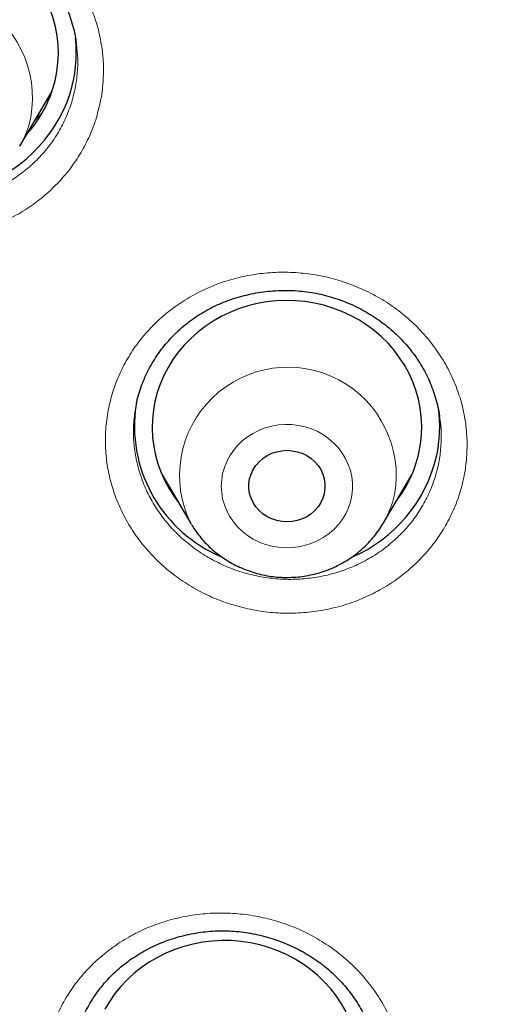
# Model space of a CAD drawing. Header units: millimetres. Extents: x 8 to 971, y 12 to 977.
# Tile 146 of 196: x 307.49 to 312.67, y 797.46 to 808.42. Entities that reach past the tile are written whole.
import ezdxf

# ---------------------------------------------------------------- set-up
doc = ezdxf.new("R2010")
doc.units = ezdxf.units.MM

msp = doc.modelspace()

# ---------------------------------------------------------------- linework, layer by layer
at = {"color": 7, "linetype": 'Continuous', "lineweight": 30}
for p, q in [((308.115, 808.173), (308.114, 808.18)), ((307.487, 807.01), (307.847, 807.62)), ((309.068, 803.357), (309.39, 802.81)), ((311.53, 802.81), (311.852, 803.357)), ((309.163, 803.196), (309.134, 803.226)), ((311.778, 803.212), (311.751, 803.185)), ((309.396, 802.8), (309.39, 802.81))]:
    msp.add_line(p, q, dxfattribs=at)
at = {"color": 252, "linetype": 'Continuous', "lineweight": 0}
for p, q in [((309.163, 803.196), (309.135, 803.222)), ((311.776, 803.207), (311.748, 803.18))]:
    msp.add_line(p, q, dxfattribs=at)
at = {"color": 7, "linetype": 'Continuous', "lineweight": 30, "flags": 128}
for points in [[(307.853, 807.639), (307.88, 807.736), (307.9, 807.835), (307.912, 807.935), (307.917, 808.035), (307.914, 808.136), (307.904, 808.236), (307.886, 808.335), (307.86, 808.433), (307.827, 808.528), (307.787, 808.622), (307.74, 808.712), (307.686, 808.799), (307.626, 808.882), (307.56, 808.961), (307.487, 809.035), (307.41, 809.105)], [(311.929, 803.595), (311.947, 803.694), (311.957, 803.795), (311.96, 803.895), (311.955, 803.996), (311.943, 804.096), (311.923, 804.194), (311.895, 804.292), (311.861, 804.387), (311.819, 804.48), (311.77, 804.569), (311.714, 804.655), (311.653, 804.737), (311.585, 804.815), (311.511, 804.888), (311.432, 804.956), (311.348, 805.018), (311.259, 805.075), (311.167, 805.125), (311.071, 805.17), (310.971, 805.207), (310.869, 805.238), (310.765, 805.262), (310.66, 805.279), (310.553, 805.289), (310.446, 805.292), (310.339, 805.287), (310.233, 805.275), (310.128, 805.257), (310.024, 805.231), (309.923, 805.198), (309.824, 805.159), (309.729, 805.113), (309.638, 805.061), (309.55, 805.003), (309.467, 804.939), (309.39, 804.869), (309.317, 804.795), (309.251, 804.716), (309.191, 804.633), (309.137, 804.546), (309.09, 804.456), (309.05, 804.362), (309.017, 804.267), (308.992, 804.169), (308.974, 804.07), (308.963, 803.97), (308.96, 803.869), (308.965, 803.768), (308.978, 803.668), (308.998, 803.57), (309.025, 803.472), (309.06, 803.377), (309.102, 803.285), (309.15, 803.195), (309.206, 803.109), (309.248, 803.052)], [(310.875, 803.144), (310.86, 803.092), (310.836, 803.042), (310.806, 802.996), (310.77, 802.954), (310.728, 802.917), (310.68, 802.885), (310.629, 802.86), (310.575, 802.842), (310.518, 802.831), (310.46, 802.827), (310.403, 802.831), (310.346, 802.842), (310.291, 802.86), (310.24, 802.885), (310.193, 802.917), (310.151, 802.954), (310.114, 802.996), (310.084, 803.042), (310.061, 803.092), (310.045, 803.144), (310.037, 803.198), (310.037, 803.253), (310.045, 803.306), (310.061, 803.359), (310.084, 803.409), (310.114, 803.455), (310.151, 803.497), (310.193, 803.534), (310.24, 803.566), (310.291, 803.591), (310.346, 803.609), (310.403, 803.62), (310.46, 803.624), (310.518, 803.62), (310.575, 803.609), (310.629, 803.591), (310.68, 803.566), (310.728, 803.534), (310.77, 803.497), (310.806, 803.455), (310.836, 803.409), (310.86, 803.359), (310.875, 803.306), (310.883, 803.253), (310.883, 803.198), (310.875, 803.144)], [(311.118, 797.375), (311.068, 797.464), (311.011, 797.55), (310.948, 797.631), (310.879, 797.708), (310.804, 797.78), (310.724, 797.847), (310.64, 797.908), (310.55, 797.964), (310.457, 798.013), (310.36, 798.056), (310.26, 798.092), (310.158, 798.122), (310.054, 798.145), (309.948, 798.16), (309.841, 798.169), (309.734, 798.17), (309.627, 798.164), (309.521, 798.151), (309.416, 798.131), (309.313, 798.104), (309.212, 798.07), (309.114, 798.029), (309.02, 797.982), (308.929, 797.929), (308.842, 797.87), (308.76, 797.805), (308.684, 797.734), (308.613, 797.659), (308.547, 797.58), (308.488, 797.496), (308.436, 797.408)]]:
    msp.add_lwpolyline(points, dxfattribs=at)
at = {"color": 252, "linetype": 'Continuous', "lineweight": 0, "flags": 128}
msp.add_lwpolyline([(309.745, 803.365), (309.734, 803.295), (309.73, 803.225), (309.734, 803.154), (309.745, 803.084), (309.765, 803.016), (309.791, 802.95), (309.825, 802.887), (309.865, 802.827), (309.912, 802.772), (309.965, 802.721), (310.022, 802.676), (310.085, 802.637), (310.151, 802.603), (310.221, 802.577), (310.293, 802.557), (310.367, 802.545), (310.442, 802.539), (310.517, 802.541), (310.592, 802.55), (310.665, 802.567), (310.736, 802.59), (310.804, 802.62), (310.869, 802.656), (310.929, 802.699), (310.984, 802.747), (311.033, 802.8), (311.077, 802.858), (311.114, 802.919), (311.144, 802.984), (311.167, 803.051), (311.182, 803.121), (311.19, 803.191), (311.19, 803.261), (311.182, 803.332), (311.166, 803.401), (311.143, 803.468), (311.113, 803.533), (311.076, 803.594), (311.032, 803.652), (310.983, 803.705), (310.928, 803.753), (310.867, 803.795), (310.803, 803.832), (310.735, 803.862), (310.664, 803.885), (310.59, 803.901), (310.516, 803.91), (310.441, 803.912), (310.366, 803.906), (310.292, 803.893), (310.219, 803.873), (310.15, 803.847), (310.083, 803.813), (310.021, 803.774), (309.963, 803.729), (309.911, 803.678), (309.864, 803.622), (309.824, 803.563), (309.791, 803.5), (309.764, 803.433), (309.745, 803.365)], dxfattribs=at)
at = {"color": 252, "linetype": 'Continuous', "lineweight": 0}
for centre, radius, start, end in [((306.425, 807.546), 1.204, 344.9482, 206.3891), ((306.528, 807.576), 1.114, 329.5108, 342.0737), ((310.471, 803.344), 1.205, 349.9055, 206.3074), ((310.576, 803.373), 1.107, 328.5858, 347.4746)]:
    msp.add_arc(centre, radius, start, end, dxfattribs=at)
at = {"color": 7, "linetype": 'Continuous', "lineweight": 30}
for centre, radius, start, end in [((306.611, 808.048), 1.506, 342.0689, 6.4131), ((306.534, 808.068), 1.387, 317.8253, 341.9771), ((306.48, 808.115), 1.652, 287.4439, 341.2618), ((310.342, 803.896), 1.579, 173.8713, 247.002), ((310.655, 803.882), 1.505, 347.5267, 8.0589), ((310.592, 803.894), 1.369, 322.0899, 347.412), ((310.547, 803.926), 1.62, 293.1076, 346.8293)]:
    msp.add_arc(centre, radius, start, end, dxfattribs=at)
at = {"color": 252, "linetype": 'Continuous', "lineweight": 0}
for points, knots in [([(295.766, 798.284), (295.78, 799.061), (295.808, 800.673), (296.037, 803.111), (296.407, 805.591), (296.928, 808.048), (297.593, 810.474), (298.403, 812.86), (299.354, 815.201), (300.442, 817.487), (301.666, 819.713), (303.02, 821.87), (304.501, 823.953), (306.104, 825.955), (307.824, 827.868), (309.655, 829.689), (311.592, 831.41), (313.629, 833.026), (315.759, 834.532), (317.976, 835.924), (320.272, 837.196), (322.64, 838.346), (325.073, 839.369), (327.564, 840.262), (330.103, 841.023), (332.685, 841.649), (335.299, 842.138), (337.939, 842.488), (340.595, 842.698), (343.26, 842.769), (345.924, 842.698), (348.58, 842.488), (351.22, 842.138), (353.835, 841.649), (356.416, 841.023), (358.956, 840.262), (361.446, 839.369), (363.879, 838.346), (366.248, 837.196), (368.544, 835.924), (370.76, 834.532), (372.89, 833.026), (374.927, 831.41), (376.864, 829.689), (378.695, 827.868), (380.415, 825.955), (382.018, 823.953), (383.499, 821.87), (384.853, 819.713), (386.077, 817.487), (387.166, 815.201), (388.116, 812.86), (388.926, 810.474), (389.591, 808.048), (390.112, 805.591), (390.482, 803.111), (390.711, 800.673), (390.739, 799.061), (390.753, 798.284)], [0, 0, 0, 0, 0.016664, 0.034566, 0.052467, 0.070368, 0.08827, 0.106171, 0.124072, 0.141974, 0.159875, 0.177776, 0.195678, 0.213579, 0.23148, 0.249382, 0.267283, 0.285184, 0.303085, 0.320987, 0.338888, 0.356789, 0.374691, 0.392592, 0.410493, 0.428395, 0.446296, 0.464197, 0.482099, 0.5, 0.517901, 0.535803, 0.553704, 0.571605, 0.589506, 0.607408, 0.625309, 0.64321, 0.661112, 0.679013, 0.696914, 0.714816, 0.732717, 0.750618, 0.76852, 0.786421, 0.804322, 0.822223, 0.840125, 0.858026, 0.875927, 0.893829, 0.91173, 0.929631, 0.947533, 0.965434, 0.983335, 1, 1, 1, 1]), ([(297.761, 797.426), (297.779, 798.366), (297.816, 800.237), (298.115, 803.024), (298.594, 805.775), (299.27, 808.49), (300.138, 811.168), (301.195, 813.799), (302.428, 816.362), (303.829, 818.833), (305.395, 821.201), (307.124, 823.467), (309.017, 825.629), (311.065, 827.679), (313.247, 829.604), (315.549, 831.383), (317.959, 833.008), (320.48, 834.479), (323.109, 835.796), (325.836, 836.954), (328.636, 837.947), (331.487, 838.763), (334.376, 839.397), (337.303, 839.85), (340.269, 840.121), (343.26, 840.211), (346.251, 840.121), (349.217, 839.85), (352.145, 839.397), (355.034, 838.763), (357.884, 837.947), (360.683, 836.954), (363.411, 835.796), (366.04, 834.478), (368.561, 833.007), (370.971, 831.382), (373.272, 829.603), (375.454, 827.679), (377.502, 825.628), (379.396, 823.466), (381.125, 821.2), (382.69, 818.832), (384.092, 816.361), (385.324, 813.799), (386.381, 811.168), (387.249, 808.489), (387.925, 805.774), (388.404, 803.023), (388.703, 800.237), (388.74, 798.366), (388.758, 797.426)], [0, 0, 0, 0, 0.020985, 0.041789, 0.062502, 0.083215, 0.104018, 0.125, 0.145987, 0.166791, 0.187505, 0.208217, 0.229019, 0.25, 0.270986, 0.291791, 0.312505, 0.333217, 0.354019, 0.375, 0.395986, 0.416791, 0.437505, 0.458217, 0.479019, 0.5, 0.520986, 0.541791, 0.562505, 0.583217, 0.604019, 0.625, 0.645986, 0.666791, 0.687505, 0.708217, 0.729019, 0.75, 0.770986, 0.791791, 0.812505, 0.833217, 0.854019, 0.875, 0.895985, 0.916789, 0.937502, 0.958215, 0.979017, 1, 1, 1, 1]), ([(308.333, 807.302), (308.333, 807.302), (308.311, 807.233), (308.258, 807.1), (308.157, 806.91), (308.034, 806.733), (307.89, 806.571), (307.728, 806.424), (307.549, 806.296), (307.355, 806.189), (307.15, 806.102), (306.935, 806.038), (306.713, 805.998), (306.488, 805.981), (306.262, 805.988), (306.037, 806.019), (305.817, 806.074), (305.604, 806.151), (305.402, 806.251), (305.212, 806.371), (305.037, 806.51), (304.88, 806.667), (304.742, 806.84), (304.625, 807.025), (304.531, 807.221), (304.461, 807.426), (304.415, 807.636), (304.395, 807.85), (304.399, 808.063), (304.429, 808.27), (304.481, 808.468), (304.555, 808.659), (304.653, 808.845), (304.774, 809.023), (304.917, 809.187), (305.078, 809.334), (305.256, 809.463), (305.449, 809.573), (305.654, 809.66), (305.868, 809.726), (306.089, 809.768), (306.314, 809.786), (306.541, 809.781), (306.766, 809.751), (306.986, 809.698), (307.199, 809.622), (307.402, 809.524), (307.593, 809.405), (307.769, 809.266), (307.927, 809.111), (308.066, 808.939), (308.184, 808.755), (308.28, 808.559), (308.352, 808.355), (308.399, 808.145), (308.422, 807.932), (308.418, 807.719), (308.391, 807.507), (308.352, 807.37), (308.333, 807.302)], [0, 0, 0, 0, 0.000143, 0.017993, 0.0359, 0.053751, 0.0716, 0.089506, 0.107356, 0.125218, 0.143137, 0.160999, 0.178881, 0.19682, 0.214701, 0.232601, 0.250559, 0.268459, 0.286369, 0.304335, 0.322245, 0.34015, 0.358113, 0.376018, 0.393907, 0.411854, 0.429743, 0.447612, 0.465538, 0.483408, 0.500125, 0.516842, 0.534697, 0.552611, 0.570467, 0.588322, 0.606235, 0.624091, 0.641958, 0.659883, 0.677751, 0.695639, 0.713584, 0.731472, 0.749376, 0.767338, 0.785242, 0.803152, 0.821119, 0.839029, 0.85693, 0.874888, 0.89279, 0.910673, 0.928613, 0.946497, 0.964312, 0.982184, 1, 1, 1, 1]), ([(304.731, 808.234), (304.726, 808.201), (304.711, 808.108), (304.71, 807.953), (304.726, 807.771), (304.766, 807.592), (304.825, 807.418), (304.905, 807.25), (305.005, 807.092), (305.122, 806.945), (305.255, 806.811), (305.404, 806.692), (305.565, 806.589), (305.737, 806.504), (305.918, 806.438), (306.105, 806.39), (306.297, 806.363), (306.489, 806.357), (306.681, 806.37), (306.87, 806.404), (307.052, 806.458), (307.227, 806.531), (307.392, 806.623), (307.544, 806.731), (307.682, 806.855), (307.805, 806.993), (307.91, 807.144), (307.997, 807.306), (308.038, 807.42), (308.059, 807.477)], [0, 0, 0, 0, 0.020758, 0.05844, 0.096003, 0.133615, 0.171346, 0.208957, 0.246611, 0.284386, 0.322042, 0.359713, 0.397505, 0.435177, 0.472838, 0.510618, 0.548278, 0.585902, 0.623645, 0.661268, 0.698851, 0.736553, 0.774136, 0.811689, 0.849363, 0.886918, 0.924571, 0.962346, 1, 1, 1, 1]), ([(308.059, 807.477), (308.076, 807.535), (308.109, 807.652), (308.131, 807.832), (308.136, 808.006), (308.121, 808.119), (308.115, 808.173)], [0, 0, 0, 0, 0.257325, 0.51547, 0.772798, 1, 1, 1, 1]), ([(307.729, 807.37), (307.708, 807.347), (307.685, 807.322), (307.659, 807.3), (307.658, 807.299)], [0, 0, 0, 0, 0.9419, 1, 1, 1, 1]), ([(308.482, 804.122), (308.5, 804.191), (308.535, 804.328), (308.619, 804.525), (308.724, 804.713), (308.852, 804.887), (308.999, 805.047), (309.165, 805.19), (309.347, 805.314), (309.543, 805.418), (309.751, 805.501), (309.968, 805.56), (310.19, 805.597), (310.416, 805.61), (310.643, 805.598), (310.867, 805.563), (311.086, 805.504), (311.297, 805.422), (311.497, 805.319), (311.684, 805.196), (311.856, 805.053), (312.009, 804.894), (312.144, 804.72), (312.256, 804.532), (312.346, 804.335), (312.412, 804.13), (312.453, 803.919), (312.468, 803.705), (312.459, 803.497), (312.426, 803.295), (312.371, 803.099), (312.292, 802.905), (312.188, 802.716), (312.062, 802.541), (311.915, 802.38), (311.75, 802.236), (311.569, 802.11), (311.374, 802.005), (311.167, 801.921), (310.951, 801.86), (310.729, 801.822), (310.503, 801.808), (310.276, 801.817), (310.052, 801.851), (309.832, 801.909), (309.621, 801.988), (309.42, 802.09), (309.232, 802.213), (309.059, 802.354), (308.904, 802.512), (308.769, 802.686), (308.655, 802.872), (308.564, 803.069), (308.496, 803.274), (308.453, 803.485), (308.437, 803.698), (308.443, 803.912), (308.469, 804.052), (308.482, 804.122)], [0, 0, 0, 0, 0.017831, 0.035718, 0.053548, 0.071405, 0.089319, 0.107176, 0.125042, 0.142965, 0.160831, 0.178712, 0.19665, 0.214531, 0.232426, 0.250378, 0.268273, 0.286175, 0.304135, 0.322036, 0.339935, 0.357892, 0.37579, 0.393677, 0.411622, 0.429509, 0.44738, 0.465308, 0.48318, 0.499907, 0.516633, 0.534495, 0.552413, 0.570276, 0.588136, 0.606055, 0.623916, 0.641787, 0.659714, 0.677584, 0.69547, 0.713413, 0.731298, 0.749197, 0.767152, 0.78505, 0.802953, 0.820912, 0.838814, 0.85671, 0.874663, 0.892558, 0.910441, 0.92838, 0.946263, 0.964156, 0.982107, 1, 1, 1, 1]), ([(308.773, 804.063), (308.768, 804.036), (308.753, 803.948), (308.75, 803.798), (308.764, 803.617), (308.8, 803.438), (308.858, 803.264), (308.909, 803.152), (308.967, 803.043), (309.032, 802.937), (309.147, 802.789), (309.279, 802.653), (309.426, 802.533), (309.586, 802.428), (309.757, 802.341), (309.937, 802.273), (310.123, 802.223), (310.314, 802.194), (310.507, 802.185), (310.699, 802.197), (310.888, 802.228), (311.072, 802.28), (311.248, 802.351), (311.415, 802.44), (311.569, 802.547), (311.709, 802.669), (311.834, 802.806), (311.941, 802.955), (312.03, 803.115), (312.097, 803.28), (312.144, 803.447), (312.172, 803.619), (312.179, 803.796), (312.173, 803.928), (312.159, 803.997), (312.157, 804.007)], [0, 0, 0, 0, 0.0153001, 0.0481121, 0.0808198, 0.1135267, 0.1463367, 0.1790417, 0.1791705, 0.2119444, 0.2448244, 0.2776003, 0.3103929, 0.34329, 0.3760832, 0.4088752, 0.4417713, 0.4745624, 0.5073353, 0.5402119, 0.5729834, 0.6057284, 0.6385785, 0.6713226, 0.7040498, 0.7368814, 0.7696091, 0.8023371, 0.8351675, 0.8678955, 0.8985418, 0.9291891, 0.9619354, 0.9947852, 1, 1, 1, 1]), ([(307.748, 796.571), (307.749, 796.642), (307.751, 796.783), (307.785, 796.993), (307.842, 797.198), (307.924, 797.395), (308.029, 797.582), (308.156, 797.756), (308.303, 797.916), (308.469, 798.058), (308.65, 798.183), (308.846, 798.287), (309.054, 798.37), (309.27, 798.43), (309.493, 798.467), (309.719, 798.48), (309.945, 798.469), (310.17, 798.434), (310.389, 798.376), (310.6, 798.296), (310.801, 798.193), (310.988, 798.07), (311.16, 797.929), (311.314, 797.77), (311.448, 797.597), (311.562, 797.411), (311.652, 797.214), (311.718, 797.009), (311.759, 796.804), (311.775, 796.601), (311.769, 796.397), (311.739, 796.192), (311.682, 795.986), (311.602, 795.788), (311.498, 795.601), (311.373, 795.426), (311.227, 795.265), (311.063, 795.121), (310.882, 794.995), (310.687, 794.89), (310.48, 794.806), (310.264, 794.744), (310.042, 794.706), (309.816, 794.691), (309.589, 794.701), (309.365, 794.734), (309.145, 794.79), (308.933, 794.87), (308.732, 794.971), (308.544, 795.092), (308.371, 795.233), (308.215, 795.39), (308.08, 795.563), (307.965, 795.748), (307.873, 795.944), (307.806, 796.149), (307.761, 796.358), (307.753, 796.5), (307.748, 796.571)], [0, 0, 0, 0, 0.0178302, 0.0357181, 0.0535488, 0.0714056, 0.0893185, 0.1071757, 0.1250418, 0.1429644, 0.1608306, 0.1787121, 0.19665, 0.2145308, 0.2324257, 0.2503777, 0.268273, 0.2861747, 0.3041339, 0.3220361, 0.3399355, 0.3578912, 0.3757897, 0.3936774, 0.4116206, 0.4295075, 0.4473792, 0.4653081, 0.4831792, 0.4999068, 0.5166329, 0.5344945, 0.5524133, 0.5702749, 0.5881359, 0.6060547, 0.6239157, 0.6417857, 0.6597133, 0.6775839, 0.6954694, 0.7134127, 0.7312983, 0.7491965, 0.7671519, 0.7850499, 0.8029522, 0.8209113, 0.8388138, 0.8567095, 0.8746623, 0.8925582, 0.91044, 0.9283798, 0.9462622, 0.9641557, 0.9821065, 1, 1, 1, 1])]:
    msp.add_open_spline(points, degree=3, knots=knots, dxfattribs=at)
at = {"color": 7, "linetype": 'Continuous', "lineweight": 30}
for points, knots in [([(340.08, 755.314), (338.877, 755.42), (336.473, 755.633), (332.915, 756.297), (329.422, 757.208), (326.048, 758.376), (322.809, 759.778), (319.723, 761.402), (316.782, 763.249), (314.004, 765.307), (311.407, 767.563), (309.006, 770.004), (306.816, 772.614), (304.851, 775.377), (303.123, 778.277), (301.642, 781.296), (300.418, 784.414), (299.458, 787.613), (298.768, 790.873), (298.352, 794.173), (298.213, 797.494), (298.352, 800.816), (298.768, 804.116), (299.458, 807.376), (300.418, 810.575), (301.642, 813.693), (303.123, 816.712), (304.851, 819.612), (306.816, 822.375), (309.006, 824.985), (311.407, 827.426), (314.004, 829.682), (316.782, 831.74), (319.723, 833.586), (322.809, 835.21), (326.021, 836.602), (329.339, 837.752), (332.744, 838.655), (336.213, 839.303), (339.725, 839.694), (343.26, 839.824), (346.794, 839.694), (350.306, 839.303), (353.775, 838.655), (357.18, 837.752), (360.498, 836.602), (363.71, 835.21), (366.796, 833.586), (369.737, 831.74), (372.515, 829.682), (375.112, 827.426), (377.513, 824.985), (379.703, 822.375), (381.668, 819.612), (383.396, 816.712), (384.877, 813.693), (386.101, 810.575), (387.061, 807.376), (387.751, 804.116), (388.167, 800.816), (388.306, 797.494), (388.167, 794.173), (387.751, 790.873), (387.061, 787.613), (386.101, 784.414), (384.877, 781.296), (383.396, 778.277), (381.668, 775.377), (379.703, 772.614), (377.513, 770.004), (375.112, 767.563), (372.515, 765.307), (369.737, 763.249), (366.796, 761.402), (363.71, 759.778), (360.471, 758.376), (357.097, 757.208), (353.604, 756.297), (350.047, 755.633), (347.642, 755.42), (346.439, 755.314)], [0, 0, 0, 0, 0.013106, 0.026212, 0.039318, 0.052424, 0.065212, 0.078, 0.090788, 0.103576, 0.116364, 0.129151, 0.141939, 0.154727, 0.167515, 0.180303, 0.193091, 0.205879, 0.218667, 0.231454, 0.244242, 0.25703, 0.269818, 0.282606, 0.295394, 0.308182, 0.32097, 0.333758, 0.346545, 0.359333, 0.372121, 0.384909, 0.397697, 0.410485, 0.423273, 0.436061, 0.448848, 0.461636, 0.474424, 0.487212, 0.5, 0.512788, 0.525576, 0.538364, 0.551152, 0.563939, 0.576727, 0.589515, 0.602303, 0.615091, 0.627879, 0.640667, 0.653455, 0.666242, 0.67903, 0.691818, 0.704606, 0.717394, 0.730182, 0.74297, 0.755758, 0.768546, 0.781333, 0.794121, 0.806909, 0.819697, 0.832485, 0.845273, 0.858061, 0.870849, 0.883636, 0.896424, 0.909212, 0.922, 0.934788, 0.947576, 0.960682, 0.973788, 0.986894, 1, 1, 1, 1]), ([(304.729, 808.234), (304.729, 808.236), (304.733, 808.271), (304.747, 808.338), (304.771, 808.435), (304.803, 808.53), (304.841, 808.623), (304.885, 808.713), (304.936, 808.801), (304.993, 808.886), (305.055, 808.968), (305.123, 809.046), (305.197, 809.12), (305.275, 809.189), (305.358, 809.254), (305.444, 809.313), (305.534, 809.366), (305.628, 809.414), (305.723, 809.455), (305.822, 809.491), (305.923, 809.521), (306.027, 809.545), (306.133, 809.563), (306.24, 809.575), (306.349, 809.58), (306.458, 809.58), (306.566, 809.573), (306.674, 809.559), (306.779, 809.54), (306.883, 809.514), (306.984, 809.483), (307.082, 809.446), (307.178, 809.402), (307.273, 809.353), (307.365, 809.298), (307.453, 809.237), (307.538, 809.171), (307.619, 809.101), (307.695, 809.026), (307.765, 808.947), (307.829, 808.865), (307.888, 808.781), (307.939, 808.694), (307.985, 808.605), (308.025, 808.512), (308.059, 808.416), (308.086, 808.318), (308.105, 808.237), (308.111, 808.188), (308.113, 808.173)], [0, 0, 0, 0, 0.001005, 0.023233, 0.045354, 0.067347, 0.089239, 0.111215, 0.13331, 0.155505, 0.177768, 0.200071, 0.222371, 0.244631, 0.266819, 0.288906, 0.310875, 0.332706, 0.354325, 0.375883, 0.397608, 0.419485, 0.441487, 0.463578, 0.48572, 0.507859, 0.529942, 0.551922, 0.573758, 0.595422, 0.616879, 0.638236, 0.659791, 0.681607, 0.70364, 0.725834, 0.748125, 0.770454, 0.792729, 0.814887, 0.836872, 0.85864, 0.880171, 0.901679, 0.923443, 0.945417, 0.967574, 0.989875, 1, 1, 1, 1]), ([(307.733, 807.376), (307.714, 807.357), (307.692, 807.333), (307.667, 807.311), (307.662, 807.307)], [0, 0, 0, 0, 0.817863, 1, 1, 1, 1]), ([(308.788, 804.156), (308.791, 804.172), (308.802, 804.219), (308.826, 804.298), (308.86, 804.391), (308.901, 804.483), (308.948, 804.573), (309.002, 804.66), (309.061, 804.745), (309.127, 804.825), (309.197, 804.902), (309.272, 804.974), (309.352, 805.041), (309.436, 805.102), (309.523, 805.158), (309.613, 805.208), (309.707, 805.253), (309.804, 805.292), (309.905, 805.325), (310.009, 805.353), (310.115, 805.376), (310.223, 805.391), (310.332, 805.401), (310.441, 805.405), (310.549, 805.402), (310.656, 805.392), (310.761, 805.377), (310.864, 805.355), (310.966, 805.327), (311.067, 805.293), (311.166, 805.253), (311.263, 805.207), (311.357, 805.155), (311.448, 805.098), (311.535, 805.036), (311.618, 804.969), (311.696, 804.897), (311.769, 804.822), (311.836, 804.743), (311.897, 804.66), (311.952, 804.575), (312.002, 804.486), (312.046, 804.395), (312.084, 804.3), (312.115, 804.203), (312.141, 804.105), (312.152, 804.039), (312.158, 804.007)], [0, 0, 0, 0, 0.0106711, 0.0329968, 0.0554343, 0.0780233, 0.1007453, 0.1235653, 0.1464476, 0.1693452, 0.1922017, 0.214971, 0.2376088, 0.2600803, 0.2823529, 0.3044572, 0.3263866, 0.3485822, 0.3710088, 0.3936196, 0.4163602, 0.4391667, 0.4619643, 0.4846675, 0.507217, 0.5295534, 0.5516348, 0.5734843, 0.5953355, 0.6174582, 0.6397779, 0.6622613, 0.684871, 0.7075604, 0.7302837, 0.7529814, 0.775612, 0.79814, 0.820542, 0.842802, 0.8649329, 0.8872194, 0.9096392, 0.9322123, 0.9549163, 0.9777204, 1, 1, 1, 1]), ([(308.788, 804.159), (308.788, 804.159), (308.781, 804.128), (308.777, 804.095), (308.773, 804.063)], [0, 0, 0, 0, 0.008332, 1, 1, 1, 1]), ([(309.397, 802.8), (309.41, 802.779), (309.438, 802.734), (309.489, 802.667), (309.547, 802.599), (309.612, 802.536), (309.68, 802.477), (309.754, 802.424), (309.831, 802.376), (309.912, 802.333), (309.996, 802.297), (310.082, 802.266), (310.171, 802.242), (310.261, 802.224), (310.353, 802.213), (310.445, 802.209), (310.538, 802.211), (310.63, 802.22), (310.721, 802.236), (310.81, 802.258), (310.898, 802.286), (310.983, 802.321), (311.066, 802.362), (311.145, 802.409), (311.22, 802.461), (311.29, 802.519), (311.356, 802.581), (311.417, 802.649), (311.472, 802.72), (311.509, 802.774), (311.526, 802.804), (311.528, 802.808)], [0, 0, 0, 0, 0.028501, 0.063838, 0.099234, 0.134684, 0.170195, 0.205766, 0.241398, 0.277091, 0.312835, 0.348633, 0.384472, 0.420357, 0.456275, 0.492223, 0.528193, 0.564179, 0.600171, 0.636163, 0.672145, 0.708111, 0.744055, 0.779965, 0.815839, 0.851663, 0.887437, 0.923153, 0.958812, 0.994401, 1, 1, 1, 1]), ([(295.761, 798.284), (295.761, 798.263), (295.761, 798.222), (295.761, 798.149), (295.761, 798.067), (295.761, 797.979), (295.762, 797.883), (295.762, 797.757), (295.764, 797.596), (295.766, 797.403), (295.77, 797.199), (295.775, 796.986), (295.782, 796.764), (295.789, 796.548), (295.797, 796.344), (295.805, 796.154), (295.814, 795.97), (295.824, 795.791), (295.833, 795.617), (295.844, 795.449), (295.854, 795.288), (295.863, 795.151), (295.871, 795.042), (295.877, 794.964), (295.881, 794.907), (295.884, 794.865), (295.887, 794.826), (295.891, 794.78), (295.896, 794.717), (295.903, 794.632), (295.912, 794.527), (295.921, 794.415), (295.937, 794.242), (295.958, 794.008), (295.989, 793.708), (296.02, 793.421), (296.051, 793.149), (296.082, 792.893), (296.115, 792.63), (296.151, 792.358), (296.191, 792.075), (296.235, 791.774), (296.285, 791.453), (296.34, 791.11), (296.403, 790.746), (296.472, 790.361), (296.549, 789.956), (296.635, 789.529), (296.729, 789.082), (296.815, 788.695), (296.89, 788.372), (296.95, 788.119), (297.013, 787.864), (297.075, 787.617), (297.133, 787.388), (297.186, 787.188), (297.232, 787.015), (297.272, 786.869), (297.306, 786.745), (297.334, 786.644), (297.356, 786.565), (297.373, 786.506), (297.385, 786.465), (297.395, 786.43), (297.405, 786.393), (297.418, 786.349), (297.433, 786.295), (297.451, 786.233), (297.477, 786.145), (297.511, 786.028), (297.556, 785.876), (297.608, 785.704), (297.668, 785.508), (297.736, 785.289), (297.813, 785.047), (297.899, 784.783), (297.992, 784.503), (298.09, 784.217), (298.189, 783.93), (298.361, 783.449), (298.61, 782.778), (298.947, 781.929), (299.296, 781.103), (299.631, 780.351), (299.949, 779.671), (300.247, 779.061), (300.546, 778.472), (300.843, 777.908), (301.111, 777.415), (301.349, 776.99), (301.557, 776.627), (301.727, 776.337), (301.858, 776.115), (301.951, 775.961), (302.037, 775.819), (302.114, 775.692), (302.177, 775.59), (302.227, 775.509), (302.265, 775.447), (302.297, 775.396), (302.325, 775.351), (302.354, 775.305), (302.388, 775.251), (302.432, 775.18), (302.489, 775.091), (302.558, 774.982), (302.639, 774.855), (302.733, 774.71), (302.838, 774.548), (302.956, 774.369), (303.087, 774.172), (303.231, 773.958), (303.389, 773.727), (303.577, 773.455), (303.792, 773.149), (304.03, 772.818), (304.323, 772.417), (304.67, 771.954), (305.072, 771.433), (305.469, 770.935), (305.858, 770.46), (306.239, 770.006), (306.612, 769.574), (306.975, 769.163), (307.329, 768.773), (307.672, 768.403), (308.004, 768.053), (308.323, 767.722), (308.631, 767.411), (308.925, 767.118), (309.215, 766.834), (309.504, 766.556), (309.798, 766.279), (310.093, 766.006), (310.391, 765.734), (310.834, 765.337), (311.43, 764.82), (312.187, 764.19), (312.873, 763.644), (313.483, 763.175), (313.888, 762.873), (314.166, 762.669), (314.31, 762.564), (314.438, 762.472), (314.549, 762.392), (314.646, 762.323), (314.728, 762.265), (314.793, 762.219), (314.836, 762.189), (314.864, 762.169), (314.884, 762.155), (314.908, 762.138), (314.941, 762.115), (314.991, 762.08), (315.064, 762.029), (315.161, 761.962), (315.281, 761.88), (315.422, 761.783), (315.586, 761.671), (315.773, 761.546), (315.982, 761.407), (316.215, 761.254), (316.471, 761.088), (316.751, 760.909), (317.056, 760.717), (317.384, 760.514), (317.736, 760.301), (318.109, 760.079), (318.505, 759.848), (318.926, 759.609), (319.376, 759.359), (319.855, 759.099), (320.364, 758.831), (320.9, 758.557), (321.344, 758.336), (321.61, 758.209), (321.686, 758.173)], [0, 0, 0, 0, 0.001286, 0.002533, 0.004186, 0.005939, 0.007857, 0.009946, 0.013573, 0.017621, 0.021591, 0.025897, 0.030492, 0.035025, 0.038959, 0.042786, 0.046505, 0.050118, 0.053624, 0.057022, 0.060313, 0.063344, 0.065353, 0.066928, 0.06807, 0.068793, 0.069517, 0.070434, 0.071543, 0.073382, 0.075571, 0.077883, 0.080242, 0.08605, 0.092126, 0.098472, 0.10351, 0.108705, 0.114058, 0.119568, 0.125274, 0.131388, 0.137944, 0.144941, 0.152378, 0.160257, 0.168577, 0.177337, 0.186539, 0.196182, 0.201303, 0.20654, 0.211893, 0.217157, 0.221911, 0.226142, 0.229652, 0.232698, 0.23528, 0.237397, 0.239049, 0.240223, 0.241056, 0.241659, 0.242412, 0.24335, 0.244473, 0.24578, 0.247273, 0.249991, 0.253166, 0.256798, 0.260885, 0.265527, 0.270643, 0.276235, 0.282277, 0.288403, 0.294494, 0.300548, 0.319236, 0.337571, 0.355555, 0.373186, 0.387038, 0.400664, 0.413921, 0.426657, 0.438873, 0.4475, 0.455847, 0.463914, 0.46762, 0.471263, 0.474643, 0.477588, 0.480098, 0.48184, 0.483287, 0.484439, 0.485428, 0.486442, 0.487677, 0.489264, 0.491415, 0.493992, 0.496993, 0.500421, 0.504273, 0.508551, 0.513255, 0.518383, 0.523937, 0.529916, 0.538138, 0.546239, 0.554194, 0.567681, 0.580726, 0.593327, 0.605487, 0.617203, 0.628477, 0.639309, 0.649698, 0.659645, 0.669149, 0.678211, 0.686831, 0.695009, 0.702744, 0.710761, 0.718641, 0.726537, 0.734449, 0.742378, 0.761557, 0.78083, 0.800198, 0.813033, 0.82591, 0.829773, 0.83324, 0.836311, 0.838986, 0.841266, 0.843277, 0.844829, 0.845924, 0.846363, 0.846809, 0.847364, 0.8481, 0.849162, 0.850954, 0.853264, 0.85609, 0.859433, 0.863293, 0.86767, 0.872563, 0.877973, 0.883922, 0.89039, 0.89738, 0.904889, 0.912919, 0.921311, 0.930205, 0.939601, 0.949499, 0.960115, 0.971254, 0.982914, 0.995097, 1, 1, 1, 1]), ([(308.08, 796.945), (308.084, 796.97), (308.094, 797.029), (308.118, 797.12), (308.149, 797.216), (308.186, 797.311), (308.23, 797.403), (308.281, 797.492), (308.337, 797.578), (308.398, 797.659), (308.465, 797.737), (308.536, 797.809), (308.612, 797.877), (308.692, 797.939), (308.777, 797.998), (308.867, 798.051), (308.961, 798.1), (309.059, 798.144), (309.16, 798.182), (309.264, 798.214), (309.369, 798.239), (309.475, 798.259), (309.581, 798.272), (309.687, 798.278), (309.792, 798.278), (309.898, 798.272), (310.004, 798.26), (310.109, 798.241), (310.214, 798.216), (310.318, 798.185), (310.42, 798.148), (310.52, 798.105), (310.616, 798.057), (310.709, 798.003), (310.798, 797.945), (310.882, 797.882), (310.96, 797.814), (311.035, 797.742), (311.104, 797.666), (311.168, 797.586), (311.227, 797.502), (311.281, 797.414), (311.329, 797.323), (311.371, 797.229), (311.407, 797.133), (311.436, 797.036), (311.456, 796.952), (311.463, 796.9), (311.466, 796.882)], [0, 0, 0, 0, 0.017525, 0.039833, 0.062247, 0.08473, 0.107236, 0.129702, 0.152085, 0.174338, 0.196428, 0.218313, 0.24002, 0.261586, 0.2834, 0.305429, 0.327629, 0.349945, 0.372315, 0.394666, 0.41692, 0.43901, 0.460888, 0.482509, 0.503911, 0.525301, 0.546955, 0.568794, 0.590787, 0.612895, 0.635073, 0.657277, 0.679448, 0.701541, 0.723525, 0.745379, 0.767087, 0.788704, 0.810402, 0.832264, 0.854269, 0.8764, 0.898628, 0.920926, 0.943257, 0.965584, 0.987867, 1, 1, 1, 1])]:
    msp.add_open_spline(points, degree=3, knots=knots, dxfattribs=at)

doc.saveas('drawing.dxf')
